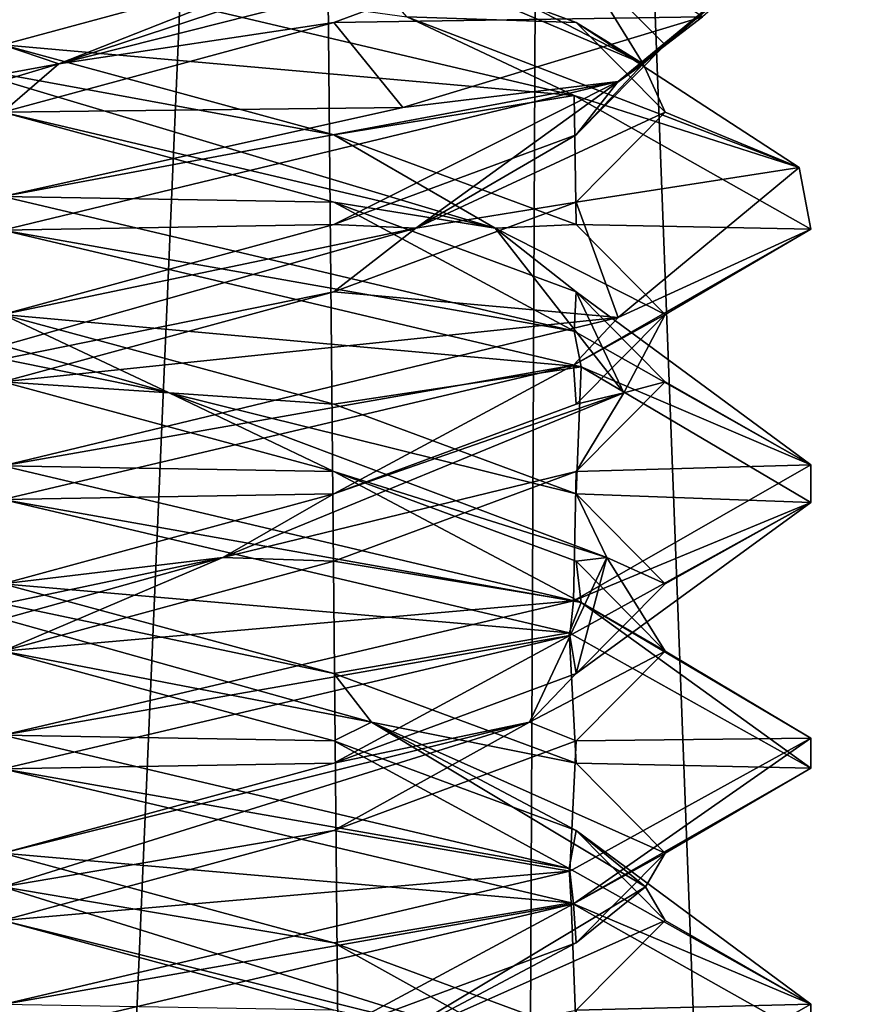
# Model space of a CAD drawing. Header units: millimetres. Extents: x -18.9 to 18.9, y -8.8 to 59.9.
# Tile 244 of 256: x 0 to 1.6, y 22.5 to 24.3. Entities that reach past the tile are written whole.
import ezdxf

# ---------------------------------------------------------------- set-up
doc = ezdxf.new("R2010")
doc.units = ezdxf.units.MM
doc.header["$LTSCALE"] = 65.185185
for name, color, linetype in [('1284', 7, 'CONTINUOUS'), ('1295', 7, 'CONTINUOUS'), ('3148', 7, 'CONTINUOUS'), ('3149', 7, 'CONTINUOUS'), ('3150', 7, 'CONTINUOUS'), ('3160', 7, 'CONTINUOUS'), ('3161', 7, 'CONTINUOUS'), ('3162', 7, 'CONTINUOUS'), ('3172', 7, 'CONTINUOUS'), ('3173', 7, 'CONTINUOUS'), ('3174', 7, 'CONTINUOUS'), ('3193', 7, 'CONTINUOUS'), ('3194', 7, 'CONTINUOUS'), ('3195', 7, 'CONTINUOUS'), ('3288', 7, 'CONTINUOUS')]:
    doc.layers.add(name, color=color, linetype=linetype)

msp = doc.modelspace()

# ---------------------------------------------------------------- linework, layer by layer
at = {"layer": '1284', "color": 7, "linetype": 'Continuous'}
for points in [[(0, 29.7897, -10.45), (0.5552, 29.6513, -10.5046), (-0.8623, -3.5, -10.5837), (0, 29.7897, -10.45)], [(-0.8623, -3.5, -10.5837), (0.5552, 29.6513, -10.5046), (0.8623, -3.5, -10.5837), (-0.8623, -3.5, -10.5837)], [(0.5552, 29.6513, -10.5046), (1.0117, 29.5867, -10.6356), (0.8623, -3.5, -10.5837), (0.5552, 29.6513, -10.5046)], [(0.8623, -3.5, -10.5837), (1.0117, 29.5867, -10.6356), (2.2698, -3.5, -11.5768), (0.8623, -3.5, -10.5837)], [(1.0117, 29.5867, -10.6356), (2.3164, 29.5009, -11.6397), (2.2698, -3.5, -11.5768), (1.0117, 29.5867, -10.6356)]]:
    msp.add_3dface(points, dxfattribs=at)
at = {"layer": '1295', "color": 7, "linetype": 'Continuous'}
for points in [[(-1.389, -3.5, 17.3445), (3.603, 26.4, 17.0228), (-2.2237, 26.4, 17.2571), (-1.389, -3.5, 17.3445)], [(-1.389, -3.5, 17.3445), (5.0224, -3.5, 16.6594), (3.603, 26.4, 17.0228), (-1.389, -3.5, 17.3445)]]:
    msp.add_3dface(points, dxfattribs=at)
at = {"layer": '3148', "color": 7, "linetype": 'Continuous'}
for points in [[(0.6147, 23.9896, -14.3647), (0, 24, -14.8), (0, 24.1562, -14.5294), (0.6147, 23.9896, -14.3647)], [(0, 24, -14.8), (0.6147, 23.9896, -14.3647), (1.0605, 23.75, -14.3608), (0, 24, -14.8)], [(0.6147, 23.9896, -14.3647), (1.0647, 23.8229, -13.9147), (1.0605, 23.75, -14.3608), (0.6147, 23.9896, -14.3647)], [(1.0605, 23.75, -14.3608), (1.0647, 23.8229, -13.9147), (1.5, 23.502, -13.3093), (1.0605, 23.75, -14.3608)], [(1.0647, 23.8229, -13.9147), (1.2294, 23.6562, -13.3), (1.5, 23.502, -13.3093), (1.0647, 23.8229, -13.9147)], [(1.2294, 23.6562, -13.3), (1.0647, 23.4896, -12.6853), (1.5, 23.502, -13.3093), (1.2294, 23.6562, -13.3)], [(1.0647, 23.4896, -12.6853), (0.6147, 23.3229, -12.2353), (1.0593, 23.2496, -12.238), (1.0647, 23.4896, -12.6853)], [(1.5, 23.502, -13.3093), (1.0647, 23.4896, -12.6853), (1.0593, 23.2496, -12.238), (1.5, 23.502, -13.3093)], [(0.6147, 23.3229, -12.2353), (0, 23.1562, -12.0706), (1.0593, 23.2496, -12.238), (0.6147, 23.3229, -12.2353)], [(0, 23.1562, -12.0706), (0, 23, -11.8), (1.0593, 23.2496, -12.238), (0, 23.1562, -12.0706)]]:
    msp.add_3dface(points, dxfattribs=at)
at = {"layer": '3149', "color": 7, "linetype": 'Continuous'}
for points in [[(0.6147, 24.1146, -14.3647), (-0.104, 24.2465, -14.4887), (0, 24.2812, -14.5294), (0.6147, 24.1146, -14.3647)], [(0.9141, 23.941, -14.067), (0, 24.1562, -14.5294), (-0.104, 24.2465, -14.4887), (0.9141, 23.941, -14.067)], [(0.9141, 23.941, -14.067), (-0.104, 24.2465, -14.4887), (0.6147, 24.1146, -14.3647), (0.9141, 23.941, -14.067)], [(0.6147, 23.9896, -14.3647), (0, 24.1562, -14.5294), (0.9141, 23.941, -14.067), (0.6147, 23.9896, -14.3647)], [(1.0647, 23.9479, -13.9147), (0.9141, 23.941, -14.067), (0.6147, 24.1146, -14.3647), (1.0647, 23.9479, -13.9147)], [(1.0647, 23.8229, -13.9147), (0.6147, 23.9896, -14.3647), (0.9141, 23.941, -14.067), (1.0647, 23.8229, -13.9147)], [(1.2294, 23.7812, -13.3), (0.9141, 23.941, -14.067), (1.0647, 23.9479, -13.9147), (1.2294, 23.7812, -13.3)], [(1.1526, 23.6354, -12.9912), (1.0647, 23.8229, -13.9147), (0.9141, 23.941, -14.067), (1.1526, 23.6354, -12.9912)], [(1.1526, 23.6354, -12.9912), (0.9141, 23.941, -14.067), (1.2294, 23.7812, -13.3), (1.1526, 23.6354, -12.9912)], [(1.2294, 23.6562, -13.3), (1.0647, 23.8229, -13.9147), (1.1526, 23.6354, -12.9912), (1.2294, 23.6562, -13.3)], [(1.0647, 23.6146, -12.6853), (1.1526, 23.6354, -12.9912), (1.2294, 23.7812, -13.3), (1.0647, 23.6146, -12.6853)], [(1.0647, 23.4896, -12.6853), (1.2294, 23.6562, -13.3), (1.1526, 23.6354, -12.9912), (1.0647, 23.4896, -12.6853)], [(0.4081, 23.3299, -12.1787), (1.0647, 23.4896, -12.6853), (1.1526, 23.6354, -12.9912), (0.4081, 23.3299, -12.1787)], [(0.4081, 23.3299, -12.1787), (1.1526, 23.6354, -12.9912), (0.6147, 23.4479, -12.2353), (0.4081, 23.3299, -12.1787)], [(0.6147, 23.4479, -12.2353), (1.1526, 23.6354, -12.9912), (1.0647, 23.6146, -12.6853), (0.6147, 23.4479, -12.2353)], [(0.6147, 23.3229, -12.2353), (1.0647, 23.4896, -12.6853), (0.4081, 23.3299, -12.1787), (0.6147, 23.3229, -12.2353)], [(0, 23.2812, -12.0706), (0.4081, 23.3299, -12.1787), (0.6147, 23.4479, -12.2353), (0, 23.2812, -12.0706)], [(-0.6844, 23.0243, -12.3225), (0, 23.1562, -12.0706), (0.4081, 23.3299, -12.1787), (-0.6844, 23.0243, -12.3225)], [(-0.6844, 23.0243, -12.3225), (0.4081, 23.3299, -12.1787), (-0.6147, 23.1146, -12.2353), (-0.6844, 23.0243, -12.3225)], [(-0.6147, 23.1146, -12.2353), (0.4081, 23.3299, -12.1787), (0, 23.2812, -12.0706), (-0.6147, 23.1146, -12.2353)], [(0, 23.1562, -12.0706), (0.6147, 23.3229, -12.2353), (0.4081, 23.3299, -12.1787), (0, 23.1562, -12.0706)]]:
    msp.add_3dface(points, dxfattribs=at)
at = {"layer": '3150', "color": 7, "linetype": 'Continuous'}
for points in [[(0, 24.2812, -14.5294), (0, 24.4375, -14.8), (1.0605, 24.1875, -14.3608), (0, 24.2812, -14.5294)], [(0.6147, 24.1146, -14.3647), (0, 24.2812, -14.5294), (1.0605, 24.1875, -14.3608), (0.6147, 24.1146, -14.3647)], [(1.0647, 23.9479, -13.9147), (0.6147, 24.1146, -14.3647), (1.0605, 24.1875, -14.3608), (1.0647, 23.9479, -13.9147)], [(1.5, 23.9395, -13.3093), (1.0647, 23.9479, -13.9147), (1.0605, 24.1875, -14.3608), (1.5, 23.9395, -13.3093)], [(1.2294, 23.7812, -13.3), (1.0647, 23.9479, -13.9147), (1.5, 23.9395, -13.3093), (1.2294, 23.7812, -13.3)], [(1.0593, 23.6871, -12.238), (1.2294, 23.7812, -13.3), (1.5, 23.9395, -13.3093), (1.0593, 23.6871, -12.238)], [(1.0647, 23.6146, -12.6853), (1.2294, 23.7812, -13.3), (1.0593, 23.6871, -12.238), (1.0647, 23.6146, -12.6853)], [(0, 23.4375, -11.8), (0.6147, 23.4479, -12.2353), (1.0593, 23.6871, -12.238), (0, 23.4375, -11.8)], [(0.6147, 23.4479, -12.2353), (1.0647, 23.6146, -12.6853), (1.0593, 23.6871, -12.238), (0.6147, 23.4479, -12.2353)], [(0, 23.4375, -11.8), (0, 23.2812, -12.0706), (0.6147, 23.4479, -12.2353), (0, 23.4375, -11.8)]]:
    msp.add_3dface(points, dxfattribs=at)
at = {"layer": '3160', "color": 7, "linetype": 'Continuous'}
for points in [[(0.6147, 24.4896, -14.3647), (1.0647, 24.3229, -13.9147), (0.75, 24.3333, -14.599), (0.6147, 24.4896, -14.3647)], [(0.75, 24.3333, -14.599), (1.0647, 24.3229, -13.9147), (1.4786, 24.0539, -13.5527), (0.75, 24.3333, -14.599)], [(1.0647, 24.3229, -13.9147), (1.2294, 24.1562, -13.3), (1.4786, 24.0539, -13.5527), (1.0647, 24.3229, -13.9147)], [(1.2294, 24.1562, -13.3), (1.0647, 23.9896, -12.6853), (1.4786, 24.0539, -13.5527), (1.2294, 24.1562, -13.3)], [(1.4786, 24.0539, -13.5527), (1.0647, 23.9896, -12.6853), (1.1424, 23.7756, -12.328), (1.4786, 24.0539, -13.5527)], [(1.0647, 23.9896, -12.6853), (0.6147, 23.8229, -12.2353), (1.1424, 23.7756, -12.328), (1.0647, 23.9896, -12.6853)], [(0.6147, 23.8229, -12.2353), (0, 23.6562, -12.0706), (1.1424, 23.7756, -12.328), (0.6147, 23.8229, -12.2353)], [(0, 23.6562, -12.0706), (0, 23.5, -11.8), (1.1424, 23.7756, -12.328), (0, 23.6562, -12.0706)], [(0.6147, 22.4896, -14.3647), (0, 22.5, -14.8), (0, 22.6562, -14.5294), (0.6147, 22.4896, -14.3647)]]:
    msp.add_3dface(points, dxfattribs=at)
at = {"layer": '3161', "color": 7, "linetype": 'Continuous'}
for points in [[(1.1887, 24.2465, -13.404), (0.6147, 24.4896, -14.3647), (0.5966, 24.5521, -14.3334), (1.1887, 24.2465, -13.404)], [(1.1887, 24.2465, -13.404), (0.5966, 24.5521, -14.3334), (1.0647, 24.4479, -13.9147), (1.1887, 24.2465, -13.404)], [(1.0647, 24.3229, -13.9147), (0.6147, 24.4896, -14.3647), (1.1887, 24.2465, -13.404), (1.0647, 24.3229, -13.9147)], [(1.2294, 24.2812, -13.3), (1.1887, 24.2465, -13.404), (1.0647, 24.4479, -13.9147), (1.2294, 24.2812, -13.3)], [(1.2294, 24.1562, -13.3), (1.0647, 24.3229, -13.9147), (1.1887, 24.2465, -13.404), (1.2294, 24.1562, -13.3)], [(1.0647, 24.1146, -12.6853), (1.1887, 24.2465, -13.404), (1.2294, 24.2812, -13.3), (1.0647, 24.1146, -12.6853)], [(0.767, 23.941, -12.3859), (1.2294, 24.1562, -13.3), (1.1887, 24.2465, -13.404), (0.767, 23.941, -12.3859)], [(0.767, 23.941, -12.3859), (1.1887, 24.2465, -13.404), (1.0647, 24.1146, -12.6853), (0.767, 23.941, -12.3859)], [(1.0647, 23.9896, -12.6853), (1.2294, 24.1562, -13.3), (0.767, 23.941, -12.3859), (1.0647, 23.9896, -12.6853)], [(0.6147, 23.9479, -12.2353), (0.767, 23.941, -12.3859), (1.0647, 24.1146, -12.6853), (0.6147, 23.9479, -12.2353)], [(0.6147, 23.8229, -12.2353), (1.0647, 23.9896, -12.6853), (0.767, 23.941, -12.3859), (0.6147, 23.8229, -12.2353)], [(0, 23.7812, -12.0706), (0.767, 23.941, -12.3859), (0.6147, 23.9479, -12.2353), (0, 23.7812, -12.0706)], [(-0.3088, 23.6354, -12.1474), (0.6147, 23.8229, -12.2353), (0.767, 23.941, -12.3859), (-0.3088, 23.6354, -12.1474)], [(-0.3088, 23.6354, -12.1474), (0.767, 23.941, -12.3859), (0, 23.7812, -12.0706), (-0.3088, 23.6354, -12.1474)], [(0, 23.6562, -12.0706), (0.6147, 23.8229, -12.2353), (-0.3088, 23.6354, -12.1474), (0, 23.6562, -12.0706)], [(0.6147, 22.6146, -14.3647), (0, 22.7188, -14.4933), (0, 22.7812, -14.5294), (0.6147, 22.6146, -14.3647)], [(0.9775, 22.4132, -13.9844), (0, 22.6562, -14.5294), (0, 22.7188, -14.4933), (0.9775, 22.4132, -13.9844)], [(0.9775, 22.4132, -13.9844), (0, 22.7188, -14.4933), (0.6147, 22.6146, -14.3647), (0.9775, 22.4132, -13.9844)], [(0.6147, 22.4896, -14.3647), (0, 22.6562, -14.5294), (0.9775, 22.4132, -13.9844), (0.6147, 22.4896, -14.3647)], [(1.0647, 22.4479, -13.9147), (0.9775, 22.4132, -13.9844), (0.6147, 22.6146, -14.3647), (1.0647, 22.4479, -13.9147)]]:
    msp.add_3dface(points, dxfattribs=at)
at = {"layer": '3162', "color": 7, "linetype": 'Continuous'}
for points in [[(1.2294, 24.2812, -13.3), (1.0647, 24.4479, -13.9147), (1.4786, 24.4914, -13.5527), (1.2294, 24.2812, -13.3)], [(1.1424, 24.2131, -12.328), (1.2294, 24.2812, -13.3), (1.4786, 24.4914, -13.5527), (1.1424, 24.2131, -12.328)], [(1.0647, 24.1146, -12.6853), (1.2294, 24.2812, -13.3), (1.1424, 24.2131, -12.328), (1.0647, 24.1146, -12.6853)], [(0, 23.9375, -11.8), (0.6147, 23.9479, -12.2353), (1.1424, 24.2131, -12.328), (0, 23.9375, -11.8)], [(0.6147, 23.9479, -12.2353), (1.0647, 24.1146, -12.6853), (1.1424, 24.2131, -12.328), (0.6147, 23.9479, -12.2353)], [(0, 23.9375, -11.8), (0, 23.7812, -12.0706), (0.6147, 23.9479, -12.2353), (0, 23.9375, -11.8)], [(0, 22.7812, -14.5294), (0, 22.9375, -14.8), (1.0552, 22.6891, -14.3661), (0, 22.7812, -14.5294)], [(0.6147, 22.6146, -14.3647), (0, 22.7812, -14.5294), (1.0552, 22.6891, -14.3661), (0.6147, 22.6146, -14.3647)], [(1.0647, 22.4479, -13.9147), (0.6147, 22.6146, -14.3647), (1.0552, 22.6891, -14.3661), (1.0647, 22.4479, -13.9147)], [(1.5, 22.4383, -13.3038), (1.0647, 22.4479, -13.9147), (1.0552, 22.6891, -14.3661), (1.5, 22.4383, -13.3038)]]:
    msp.add_3dface(points, dxfattribs=at)
at = {"layer": '3172', "color": 7, "linetype": 'Continuous'}
for points in [[(1.0647, 24.4896, -12.6853), (0.6147, 24.3229, -12.2353), (1.299, 24.3333, -12.55), (1.0647, 24.4896, -12.6853)], [(1.299, 24.3333, -12.55), (0.6147, 24.3229, -12.2353), (0.7427, 24.1649, -11.9968), (1.299, 24.3333, -12.55)], [(0.6147, 24.3229, -12.2353), (0, 24.1562, -12.0706), (0.7427, 24.1649, -11.9968), (0.6147, 24.3229, -12.2353)], [(0, 24.1562, -12.0706), (0, 24, -11.8), (0.7427, 24.1649, -11.9968), (0, 24.1562, -12.0706)], [(0.6147, 22.9896, -14.3647), (0, 23, -14.8), (0, 23.1562, -14.5294), (0.6147, 22.9896, -14.3647)], [(0, 23, -14.8), (0.6147, 22.9896, -14.3647), (1.0517, 22.7527, -14.3696), (0, 23, -14.8)], [(0.6147, 22.9896, -14.3647), (1.0647, 22.8229, -13.9147), (1.0517, 22.7527, -14.3696), (0.6147, 22.9896, -14.3647)], [(1.0517, 22.7527, -14.3696), (1.0647, 22.8229, -13.9147), (1.5, 22.5011, -13.305), (1.0517, 22.7527, -14.3696)], [(1.0647, 22.8229, -13.9147), (1.2294, 22.6562, -13.3), (1.5, 22.5011, -13.305), (1.0647, 22.8229, -13.9147)], [(1.2294, 22.6562, -13.3), (1.0647, 22.4896, -12.6853), (1.5, 22.5011, -13.305), (1.2294, 22.6562, -13.3)], [(1.5, 22.5011, -13.305), (1.0647, 22.4896, -12.6853), (1.0596, 22.2497, -12.2383), (1.5, 22.5011, -13.305)]]:
    msp.add_3dface(points, dxfattribs=at)
at = {"layer": '3173', "color": 7, "linetype": 'Continuous'}
for points in [[(0.104, 24.2465, -12.1113), (1.0647, 24.4896, -12.6853), (1.0334, 24.5521, -12.7034), (0.104, 24.2465, -12.1113)], [(0.104, 24.2465, -12.1113), (1.0334, 24.5521, -12.7034), (0.6147, 24.4479, -12.2353), (0.104, 24.2465, -12.1113)], [(0.6147, 24.3229, -12.2353), (1.0647, 24.4896, -12.6853), (0.104, 24.2465, -12.1113), (0.6147, 24.3229, -12.2353)], [(0, 24.2812, -12.0706), (0.104, 24.2465, -12.1113), (0.6147, 24.4479, -12.2353), (0, 24.2812, -12.0706)], [(0, 24.1562, -12.0706), (0.6147, 24.3229, -12.2353), (0.104, 24.2465, -12.1113), (0, 24.1562, -12.0706)], [(-0.6147, 24.1146, -12.2353), (0.104, 24.2465, -12.1113), (0, 24.2812, -12.0706), (-0.6147, 24.1146, -12.2353)], [(-0.9141, 23.941, -12.533), (0, 24.1562, -12.0706), (0.104, 24.2465, -12.1113), (-0.9141, 23.941, -12.533)], [(-0.9141, 23.941, -12.533), (0.104, 24.2465, -12.1113), (-0.6147, 24.1146, -12.2353), (-0.9141, 23.941, -12.533)], [(0.6844, 23.0243, -14.2775), (0, 23.1562, -14.5294), (-0.4081, 23.3299, -14.4213), (0.6844, 23.0243, -14.2775)], [(0.6844, 23.0243, -14.2775), (-0.4081, 23.3299, -14.4213), (0.6147, 23.1146, -14.3647), (0.6844, 23.0243, -14.2775)], [(0.6147, 23.1146, -14.3647), (-0.4081, 23.3299, -14.4213), (0, 23.2812, -14.5294), (0.6147, 23.1146, -14.3647)], [(0.6147, 22.9896, -14.3647), (0, 23.1562, -14.5294), (0.6844, 23.0243, -14.2775), (0.6147, 22.9896, -14.3647)], [(1.0647, 22.9479, -13.9147), (0.6844, 23.0243, -14.2775), (0.6147, 23.1146, -14.3647), (1.0647, 22.9479, -13.9147)], [(1.0647, 22.8229, -13.9147), (0.6147, 22.9896, -14.3647), (0.6844, 23.0243, -14.2775), (1.0647, 22.8229, -13.9147)], [(1.1933, 22.7188, -13.3), (1.0647, 22.8229, -13.9147), (0.6844, 23.0243, -14.2775), (1.1933, 22.7188, -13.3)], [(1.1933, 22.7188, -13.3), (0.6844, 23.0243, -14.2775), (1.2294, 22.7812, -13.3), (1.1933, 22.7188, -13.3)], [(1.2294, 22.7812, -13.3), (0.6844, 23.0243, -14.2775), (1.0647, 22.9479, -13.9147), (1.2294, 22.7812, -13.3)], [(1.2294, 22.6562, -13.3), (1.0647, 22.8229, -13.9147), (1.1933, 22.7188, -13.3), (1.2294, 22.6562, -13.3)], [(1.0647, 22.6146, -12.6853), (1.1933, 22.7188, -13.3), (1.2294, 22.7812, -13.3), (1.0647, 22.6146, -12.6853)], [(0.6844, 22.4132, -12.3225), (1.2294, 22.6562, -13.3), (1.1933, 22.7188, -13.3), (0.6844, 22.4132, -12.3225)], [(0.6844, 22.4132, -12.3225), (1.1933, 22.7188, -13.3), (1.0647, 22.6146, -12.6853), (0.6844, 22.4132, -12.3225)], [(1.0647, 22.4896, -12.6853), (1.2294, 22.6562, -13.3), (0.6844, 22.4132, -12.3225), (1.0647, 22.4896, -12.6853)], [(0.6147, 22.4479, -12.2353), (0.6844, 22.4132, -12.3225), (1.0647, 22.6146, -12.6853), (0.6147, 22.4479, -12.2353)]]:
    msp.add_3dface(points, dxfattribs=at)
at = {"layer": '3174', "color": 7, "linetype": 'Continuous'}
for points in [[(0, 24.4375, -11.8), (0, 24.2812, -12.0706), (0.6147, 24.4479, -12.2353), (0, 24.4375, -11.8)], [(0, 23.2812, -14.5294), (0, 23.4375, -14.8), (1.0517, 23.1902, -14.3696), (0, 23.2812, -14.5294)], [(0.6147, 23.1146, -14.3647), (0, 23.2812, -14.5294), (1.0517, 23.1902, -14.3696), (0.6147, 23.1146, -14.3647)], [(1.0647, 22.9479, -13.9147), (0.6147, 23.1146, -14.3647), (1.0517, 23.1902, -14.3696), (1.0647, 22.9479, -13.9147)], [(1.5, 22.9386, -13.305), (1.0647, 22.9479, -13.9147), (1.0517, 23.1902, -14.3696), (1.5, 22.9386, -13.305)], [(1.0596, 22.6872, -12.2383), (1.2294, 22.7812, -13.3), (1.5, 22.9386, -13.305), (1.0596, 22.6872, -12.2383)], [(1.2294, 22.7812, -13.3), (1.0647, 22.9479, -13.9147), (1.5, 22.9386, -13.305), (1.2294, 22.7812, -13.3)], [(1.0647, 22.6146, -12.6853), (1.2294, 22.7812, -13.3), (1.0596, 22.6872, -12.2383), (1.0647, 22.6146, -12.6853)], [(0, 22.4375, -11.8), (0.6147, 22.4479, -12.2353), (1.0596, 22.6872, -12.2383), (0, 22.4375, -11.8)], [(0.6147, 22.4479, -12.2353), (1.0647, 22.6146, -12.6853), (1.0596, 22.6872, -12.2383), (0.6147, 22.4479, -12.2353)]]:
    msp.add_3dface(points, dxfattribs=at)
at = {"layer": '3193', "color": 7, "linetype": 'Continuous'}
for points in [[(0.6147, 23.4896, -14.3647), (0, 23.5, -14.8), (0, 23.6562, -14.5294), (0.6147, 23.4896, -14.3647)], [(0, 23.5, -14.8), (0.6147, 23.4896, -14.3647), (1.0737, 23.2461, -14.3475), (0, 23.5, -14.8)], [(0.6147, 23.4896, -14.3647), (1.0647, 23.3229, -13.9147), (1.0737, 23.2461, -14.3475), (0.6147, 23.4896, -14.3647)], [(1.0647, 23.3229, -13.9147), (1.2294, 23.1562, -13.3), (1.0737, 23.2461, -14.3475), (1.0647, 23.3229, -13.9147)], [(1.0737, 23.2461, -14.3475), (1.2294, 23.1562, -13.3), (1.4998, 22.9946, -13.2746), (1.0737, 23.2461, -14.3475)], [(1.2294, 23.1562, -13.3), (1.0647, 22.9896, -12.6853), (1.4998, 22.9946, -13.2746), (1.2294, 23.1562, -13.3)], [(1.4998, 22.9946, -13.2746), (1.0647, 22.9896, -12.6853), (1.0526, 22.7476, -12.2314), (1.4998, 22.9946, -13.2746)], [(1.0647, 22.9896, -12.6853), (0.6147, 22.8229, -12.2353), (1.0526, 22.7476, -12.2314), (1.0647, 22.9896, -12.6853)], [(0.6147, 22.8229, -12.2353), (0, 22.6562, -12.0706), (1.0526, 22.7476, -12.2314), (0.6147, 22.8229, -12.2353)], [(0, 22.6562, -12.0706), (0, 22.5, -11.8), (1.0526, 22.7476, -12.2314), (0, 22.6562, -12.0706)]]:
    msp.add_3dface(points, dxfattribs=at)
at = {"layer": '3194', "color": 7, "linetype": 'Continuous'}
for points in [[(0.3088, 23.6354, -14.4526), (-0.6147, 23.8229, -14.3647), (-0.767, 23.941, -14.2141), (0.3088, 23.6354, -14.4526)], [(0.3088, 23.6354, -14.4526), (-0.767, 23.941, -14.2141), (0, 23.7812, -14.5294), (0.3088, 23.6354, -14.4526)], [(0, 23.6562, -14.5294), (-0.6147, 23.8229, -14.3647), (0.3088, 23.6354, -14.4526), (0, 23.6562, -14.5294)], [(0.6147, 23.6146, -14.3647), (0.3088, 23.6354, -14.4526), (0, 23.7812, -14.5294), (0.6147, 23.6146, -14.3647)], [(0.6147, 23.4896, -14.3647), (0, 23.6562, -14.5294), (0.3088, 23.6354, -14.4526), (0.6147, 23.4896, -14.3647)], [(1.1213, 23.3299, -13.7081), (0.6147, 23.4896, -14.3647), (0.3088, 23.6354, -14.4526), (1.1213, 23.3299, -13.7081)], [(1.1213, 23.3299, -13.7081), (0.3088, 23.6354, -14.4526), (1.0647, 23.4479, -13.9147), (1.1213, 23.3299, -13.7081)], [(1.0647, 23.4479, -13.9147), (0.3088, 23.6354, -14.4526), (0.6147, 23.6146, -14.3647), (1.0647, 23.4479, -13.9147)], [(1.0647, 23.3229, -13.9147), (0.6147, 23.4896, -14.3647), (1.1213, 23.3299, -13.7081), (1.0647, 23.3229, -13.9147)], [(1.2294, 23.2812, -13.3), (1.1213, 23.3299, -13.7081), (1.0647, 23.4479, -13.9147), (1.2294, 23.2812, -13.3)], [(0.9775, 23.0243, -12.6156), (1.2294, 23.1562, -13.3), (1.1213, 23.3299, -13.7081), (0.9775, 23.0243, -12.6156)], [(0.9775, 23.0243, -12.6156), (1.1213, 23.3299, -13.7081), (1.0647, 23.1146, -12.6853), (0.9775, 23.0243, -12.6156)], [(1.2294, 23.1562, -13.3), (1.0647, 23.3229, -13.9147), (1.1213, 23.3299, -13.7081), (1.2294, 23.1562, -13.3)], [(1.0647, 23.1146, -12.6853), (1.1213, 23.3299, -13.7081), (1.2294, 23.2812, -13.3), (1.0647, 23.1146, -12.6853)], [(1.0647, 22.9896, -12.6853), (1.2294, 23.1562, -13.3), (0.9775, 23.0243, -12.6156), (1.0647, 22.9896, -12.6853)], [(0.6147, 22.9479, -12.2353), (0.9775, 23.0243, -12.6156), (1.0647, 23.1146, -12.6853), (0.6147, 22.9479, -12.2353)], [(0, 22.7188, -12.1067), (0.6147, 22.8229, -12.2353), (0.9775, 23.0243, -12.6156), (0, 22.7188, -12.1067)], [(0, 22.7188, -12.1067), (0.9775, 23.0243, -12.6156), (0, 22.7812, -12.0706), (0, 22.7188, -12.1067)], [(0, 22.7812, -12.0706), (0.9775, 23.0243, -12.6156), (0.6147, 22.9479, -12.2353), (0, 22.7812, -12.0706)], [(0.6147, 22.8229, -12.2353), (1.0647, 22.9896, -12.6853), (0.9775, 23.0243, -12.6156), (0.6147, 22.8229, -12.2353)], [(0, 22.6562, -12.0706), (0.6147, 22.8229, -12.2353), (0, 22.7188, -12.1067), (0, 22.6562, -12.0706)]]:
    msp.add_3dface(points, dxfattribs=at)
at = {"layer": '3195', "color": 7, "linetype": 'Continuous'}
for points in [[(0, 23.7812, -14.5294), (0, 23.9375, -14.8), (1.0737, 23.6836, -14.3475), (0, 23.7812, -14.5294)], [(0.6147, 23.6146, -14.3647), (0, 23.7812, -14.5294), (1.0737, 23.6836, -14.3475), (0.6147, 23.6146, -14.3647)], [(1.0647, 23.4479, -13.9147), (0.6147, 23.6146, -14.3647), (1.0737, 23.6836, -14.3475), (1.0647, 23.4479, -13.9147)], [(1.4998, 23.4321, -13.2746), (1.0647, 23.4479, -13.9147), (1.0737, 23.6836, -14.3475), (1.4998, 23.4321, -13.2746)], [(1.0526, 23.1851, -12.2314), (1.0647, 23.1146, -12.6853), (1.4998, 23.4321, -13.2746), (1.0526, 23.1851, -12.2314)], [(1.2294, 23.2812, -13.3), (1.0647, 23.4479, -13.9147), (1.4998, 23.4321, -13.2746), (1.2294, 23.2812, -13.3)], [(1.0647, 23.1146, -12.6853), (1.2294, 23.2812, -13.3), (1.4998, 23.4321, -13.2746), (1.0647, 23.1146, -12.6853)], [(0, 22.9375, -11.8), (0.6147, 22.9479, -12.2353), (1.0526, 23.1851, -12.2314), (0, 22.9375, -11.8)], [(0.6147, 22.9479, -12.2353), (1.0647, 23.1146, -12.6853), (1.0526, 23.1851, -12.2314), (0.6147, 22.9479, -12.2353)], [(0, 22.9375, -11.8), (0, 22.7812, -12.0706), (0.6147, 22.9479, -12.2353), (0, 22.9375, -11.8)]]:
    msp.add_3dface(points, dxfattribs=at)
at = {"layer": '3288', "color": 7, "linetype": 'Continuous'}
for points in [[(1.1424, 24.2131, -12.328), (1.4786, 24.4914, -13.5527), (1.299, 24.3333, -12.55), (1.1424, 24.2131, -12.328)], [(1.0605, 24.1875, -14.3608), (0, 24.4375, -14.8), (0.75, 24.3333, -14.599), (1.0605, 24.1875, -14.3608)], [(1.1424, 24.2131, -12.328), (1.299, 24.3333, -12.55), (0.7427, 24.1649, -11.9968), (1.1424, 24.2131, -12.328)], [(1.0605, 24.1875, -14.3608), (0.75, 24.3333, -14.599), (1.4786, 24.0539, -13.5527), (1.0605, 24.1875, -14.3608)], [(0, 24, -11.8), (0, 23.9375, -11.8), (1.1424, 24.2131, -12.328), (0, 24, -11.8)], [(0, 24, -11.8), (1.1424, 24.2131, -12.328), (0.7427, 24.1649, -11.9968), (0, 24, -11.8)], [(1.5, 23.9395, -13.3093), (1.0605, 24.1875, -14.3608), (1.4786, 24.0539, -13.5527), (1.5, 23.9395, -13.3093)], [(1.5, 23.9395, -13.3093), (1.4786, 24.0539, -13.5527), (1.1424, 23.7756, -12.328), (1.5, 23.9395, -13.3093)], [(0, 23.9375, -14.8), (0, 24, -14.8), (1.0605, 23.75, -14.3608), (0, 23.9375, -14.8)], [(0, 23.9375, -14.8), (1.0605, 23.75, -14.3608), (1.0737, 23.6836, -14.3475), (0, 23.9375, -14.8)], [(1.0593, 23.6871, -12.238), (1.5, 23.9395, -13.3093), (1.1424, 23.7756, -12.328), (1.0593, 23.6871, -12.238)], [(0, 23.5, -11.8), (1.0593, 23.6871, -12.238), (1.1424, 23.7756, -12.328), (0, 23.5, -11.8)], [(1.0605, 23.75, -14.3608), (1.5, 23.502, -13.3093), (1.0737, 23.6836, -14.3475), (1.0605, 23.75, -14.3608)], [(0, 23.5, -11.8), (0, 23.4375, -11.8), (1.0593, 23.6871, -12.238), (0, 23.5, -11.8)], [(1.5, 23.502, -13.3093), (1.4998, 23.4321, -13.2746), (1.0737, 23.6836, -14.3475), (1.5, 23.502, -13.3093)], [(0, 23.4375, -14.8), (0, 23.5, -14.8), (1.0737, 23.2461, -14.3475), (0, 23.4375, -14.8)], [(1.5, 23.502, -13.3093), (1.0593, 23.2496, -12.238), (1.4998, 23.4321, -13.2746), (1.5, 23.502, -13.3093)], [(1.0517, 23.1902, -14.3696), (0, 23.4375, -14.8), (1.0737, 23.2461, -14.3475), (1.0517, 23.1902, -14.3696)], [(1.0593, 23.2496, -12.238), (1.0526, 23.1851, -12.2314), (1.4998, 23.4321, -13.2746), (1.0593, 23.2496, -12.238)], [(1.0593, 23.2496, -12.238), (0, 23, -11.8), (1.0526, 23.1851, -12.2314), (1.0593, 23.2496, -12.238)], [(1.5, 22.9386, -13.305), (1.0517, 23.1902, -14.3696), (1.0737, 23.2461, -14.3475), (1.5, 22.9386, -13.305)], [(1.5, 22.9386, -13.305), (1.0737, 23.2461, -14.3475), (1.4998, 22.9946, -13.2746), (1.5, 22.9386, -13.305)], [(0, 23, -11.8), (0, 22.9375, -11.8), (1.0526, 23.1851, -12.2314), (0, 23, -11.8)], [(0, 22.9375, -14.8), (0, 23, -14.8), (1.0517, 22.7527, -14.3696), (0, 22.9375, -14.8)], [(1.0596, 22.6872, -12.2383), (1.4998, 22.9946, -13.2746), (1.0526, 22.7476, -12.2314), (1.0596, 22.6872, -12.2383)], [(1.0596, 22.6872, -12.2383), (1.5, 22.9386, -13.305), (1.4998, 22.9946, -13.2746), (1.0596, 22.6872, -12.2383)], [(1.0552, 22.6891, -14.3661), (0, 22.9375, -14.8), (1.0517, 22.7527, -14.3696), (1.0552, 22.6891, -14.3661)], [(0, 22.5, -11.8), (1.0596, 22.6872, -12.2383), (1.0526, 22.7476, -12.2314), (0, 22.5, -11.8)], [(1.0552, 22.6891, -14.3661), (1.0517, 22.7527, -14.3696), (1.5, 22.5011, -13.305), (1.0552, 22.6891, -14.3661)], [(0, 22.5, -11.8), (0, 22.4375, -11.8), (1.0596, 22.6872, -12.2383), (0, 22.5, -11.8)], [(1.5, 22.4383, -13.3038), (1.0552, 22.6891, -14.3661), (1.5, 22.5011, -13.305), (1.5, 22.4383, -13.3038)], [(1.5, 22.4383, -13.3038), (1.5, 22.5011, -13.305), (1.0596, 22.2497, -12.2383), (1.5, 22.4383, -13.3038)]]:
    msp.add_3dface(points, dxfattribs=at)

doc.saveas('drawing.dxf')
